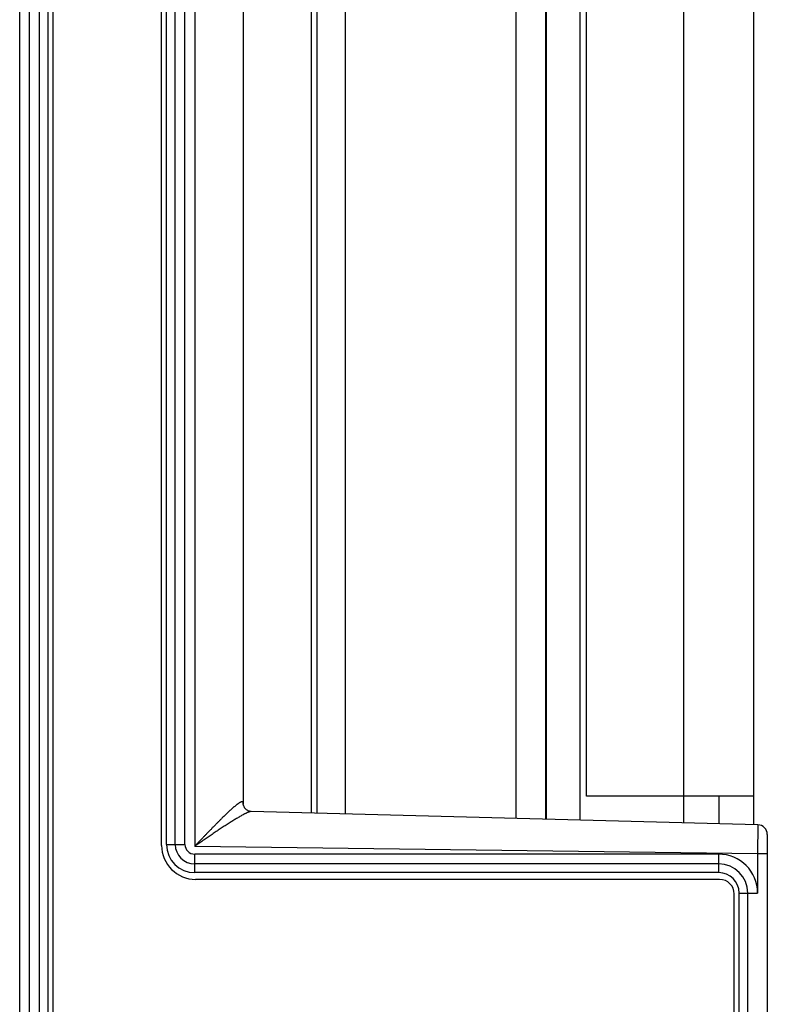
# Model space of a CAD drawing. Header units: inches. Extents: x 0 to 22, y 0 to 17.
# Tile 11 of 21: x 12.8 to 13.6, y 4.9 to 5.9. Entities that reach past the tile are written whole.
import ezdxf

# ---------------------------------------------------------------- set-up
doc = ezdxf.new("R2010")
doc.units = ezdxf.units.IN
doc.header["$LTSCALE"] = 1.21
doc.header["$MEASUREMENT"] = 0
doc.layers.get('0').update_dxf_attribs({"linetype": 'CONTINUOUS'})

msp = doc.modelspace()

# ---------------------------------------------------------------- linework, layer by layer
at = {"color": 7, "linetype": 'CONTINUOUS'}
for p, q in [((12.8337, 3.868), (12.8337, 7.9507)), ((12.8537, 7.8993), (12.8537, 4.1501)), ((12.8627, 7.8944), (12.8627, 4.1519)), ((12.8437, 4.2849), (12.8437, 7.5339)), ((13.0137, 6.7913), (13.0137, 5.0274)), ((12.9847, 5.0294), (12.9847, 6.7894)), ((12.9937, 5.0294), (12.9937, 6.7894)), ((13.0037, 5.0294), (13.0037, 6.7894)), ((13.3439, 6.7626), (13.3439, 5.0561)), ((13.3747, 6.7634), (13.3747, 5.0553)), ((13.5167, 5.0516), (13.5167, 6.7671)), ((13.5887, 5.0497), (13.5887, 6.769)), ((13.1397, 5.0615), (13.1397, 6.7572)), ((13.1689, 5.0607), (13.1689, 6.758)), ((13.0637, 6.7475), (13.0637, 5.0712)), ((13.4167, 5.079), (13.4167, 6.737)), ((13.1337, 5.0616), (13.1337, 5.9194)), ((13.3757, 5.0553), (13.3757, 5.9194)), ((13.4097, 5.9194), (13.4097, 5.0544)), ((13.3757, 5.7994), (13.3747, 5.7994)), ((13.3757, 5.4494), (13.3747, 5.4494)), ((13.3757, 5.2994), (13.3747, 5.2994)), ((13.5887, 5.079), (13.4167, 5.079)), ((13.5527, 5.079), (13.5527, 5.0507)), ((13.593, 5.0496), (13.0719, 5.0633)), ((13.593, 5.0496), (13.5927, 5.0198)), ((13.6027, 5.0396), (13.6027, 3.8615)), ((12.9847, 5.0294), (13.0037, 5.0294)), ((13.5927, 5.0198), (13.0137, 5.0274)), ((13.5527, 5.0194), (13.0137, 5.0194)), ((13.0137, 5.0004), (13.0137, 5.0194)), ((13.5527, 5.0004), (13.5527, 5.0194)), ((13.6027, 5.0198), (13.5927, 5.0198)), ((13.5927, 5.0198), (13.5927, 4.9794)), ((13.5527, 5.0094), (13.0137, 5.0094)), ((13.5527, 5.0004), (13.0137, 5.0004)), ((13.5737, 4.9794), (13.5927, 4.9794)), ((13.5737, 3.9236), (13.5737, 4.9794)), ((13.5827, 3.9188), (13.5827, 4.9794))]:
    msp.add_line(p, q, dxfattribs=at)
at = {"color": 6, "linetype": 'CONTINUOUS'}
for p, q in [((12.8677, 7.8933), (12.8677, 4.1503)), ((12.9797, 5.0284), (12.9797, 6.7879)), ((13.5537, 4.9934), (13.0147, 4.9934)), ((13.5687, 3.9226), (13.5687, 4.9784))]:
    msp.add_line(p, q, dxfattribs=at)
at = {"color": 7, "linetype": 'CONTINUOUS'}
msp.add_lwpolyline([(13.0719, 5.0633), (13.0716, 5.0633), (13.0711, 5.0633), (13.0706, 5.0634), (13.07, 5.0635), (13.0694, 5.0637), (13.0688, 5.064), (13.0682, 5.0643), (13.0676, 5.0646), (13.067, 5.065), (13.0665, 5.0655), (13.066, 5.066), (13.0655, 5.0665), (13.0651, 5.0671), (13.0648, 5.0676), (13.0645, 5.0681), (13.0642, 5.0687), (13.0641, 5.0691), (13.0639, 5.0696), (13.0638, 5.07), (13.0638, 5.0703), (13.0637, 5.0706), (13.0637, 5.0709), (13.0637, 5.0711), (13.0637, 5.0712)], dxfattribs=at)
for centre, radius, start, end in [((13.5927, 5.0396), 0.01, 0, 88.5001), ((13.0137, 5.0294), 0.029, 180, 270), ((13.0137, 5.0294), 0.02, 180, 270), ((13.0137, 5.0294), 0.01, 180, 270), ((13.5527, 4.9794), 0.04, 0, 90), ((13.5527, 4.9794), 0.03, 0, 90), ((13.5527, 4.9794), 0.021, 0, 90)]:
    msp.add_arc(centre, radius, start, end, dxfattribs=at)
at = {"color": 6, "linetype": 'CONTINUOUS'}
for centre, radius, start, end in [((13.0147, 5.0284), 0.035, 180, 270), ((13.5537, 4.9784), 0.015, 0, 90)]:
    msp.add_arc(centre, radius, start, end, dxfattribs=at)
at = {"color": 7, "linetype": 'CONTINUOUS'}
for points, knots in [([(13.0637, 5.0712), (13.0637, 5.0713), (13.0637, 5.0715), (13.0637, 5.0717), (13.0637, 5.0719), (13.0636, 5.0721), (13.0636, 5.0723), (13.0635, 5.0725), (13.0635, 5.0726), (13.0634, 5.0728), (13.0633, 5.0729), (13.0632, 5.073), (13.0631, 5.0731), (13.0629, 5.0731), (13.0628, 5.0732), (13.0626, 5.0732), (13.0624, 5.0733), (13.0622, 5.0732), (13.062, 5.0732), (13.0618, 5.0732), (13.0616, 5.0731), (13.0614, 5.073), (13.0611, 5.073), (13.0609, 5.0729), (13.0606, 5.0727), (13.0601, 5.0725), (13.0596, 5.0721), (13.059, 5.0718), (13.0583, 5.0713), (13.0577, 5.0709), (13.057, 5.0704), (13.0563, 5.0698), (13.0556, 5.0692), (13.0548, 5.0686), (13.0541, 5.0679), (13.0533, 5.0673), (13.0522, 5.0663), (13.0511, 5.0653), (13.0499, 5.0643), (13.0488, 5.0632), (13.0473, 5.0618), (13.0455, 5.06), (13.0436, 5.0582), (13.0417, 5.0564), (13.0398, 5.0544), (13.0379, 5.0525), (13.0359, 5.0505), (13.034, 5.0485), (13.032, 5.0465), (13.0293, 5.0437), (13.0266, 5.0409), (13.0239, 5.0381), (13.0219, 5.036), (13.0198, 5.0339), (13.0178, 5.0317), (13.0157, 5.0296), (13.0144, 5.0281), (13.0137, 5.0274)], [0, 0, 0, 0, 0.003497, 0.006784, 0.009864, 0.012746, 0.015439, 0.017959, 0.020322, 0.02255, 0.02467, 0.026716, 0.028723, 0.030733, 0.032783, 0.034912, 0.039517, 0.042047, 0.04475, 0.047639, 0.050723, 0.054008, 0.057497, 0.061193, 0.065095, 0.073514, 0.082738, 0.092744, 0.103501, 0.114971, 0.127118, 0.139901, 0.153282, 0.167223, 0.181689, 0.196648, 0.212068, 0.244165, 0.260785, 0.277752, 0.312638, 0.348656, 0.38566, 0.42352, 0.462127, 0.501388, 0.541217, 0.581539, 0.622287, 0.663404, 0.746535, 0.788454, 0.830554, 0.872795, 0.915139, 0.957553, 1, 1, 1, 1]), ([(13.0719, 5.0633), (13.0718, 5.0633), (13.0715, 5.0633), (13.0711, 5.0632), (13.0706, 5.0631), (13.0702, 5.063), (13.0696, 5.0628), (13.0691, 5.0626), (13.0685, 5.0624), (13.0678, 5.0621), (13.0672, 5.0618), (13.0665, 5.0615), (13.0658, 5.0612), (13.065, 5.0608), (13.0643, 5.0604), (13.0632, 5.0598), (13.0619, 5.0591), (13.0602, 5.0581), (13.0585, 5.0571), (13.0567, 5.056), (13.0542, 5.0545), (13.0517, 5.0529), (13.0491, 5.0513), (13.0465, 5.0496), (13.0438, 5.0478), (13.0411, 5.046), (13.039, 5.0447), (13.037, 5.0433), (13.0342, 5.0414), (13.0307, 5.0391), (13.0272, 5.0367), (13.0244, 5.0347), (13.0222, 5.0333), (13.0201, 5.0318), (13.018, 5.0304), (13.0158, 5.0289), (13.0144, 5.0279), (13.0137, 5.0274)], [0, 0, 0, 0, 0.005532, 0.011697, 0.018519, 0.025997, 0.034118, 0.042862, 0.052208, 0.062135, 0.072616, 0.083623, 0.095126, 0.107098, 0.119511, 0.132338, 0.15914, 0.187325, 0.216728, 0.247202, 0.278618, 0.343856, 0.377497, 0.411712, 0.481618, 0.517201, 0.55314, 0.589392, 0.625919, 0.69967, 0.774152, 0.8116, 0.849155, 0.886794, 0.924495, 0.962238, 1, 1, 1, 1])]:
    msp.add_open_spline(points, degree=3, knots=knots, dxfattribs=at)

doc.saveas('drawing.dxf')
